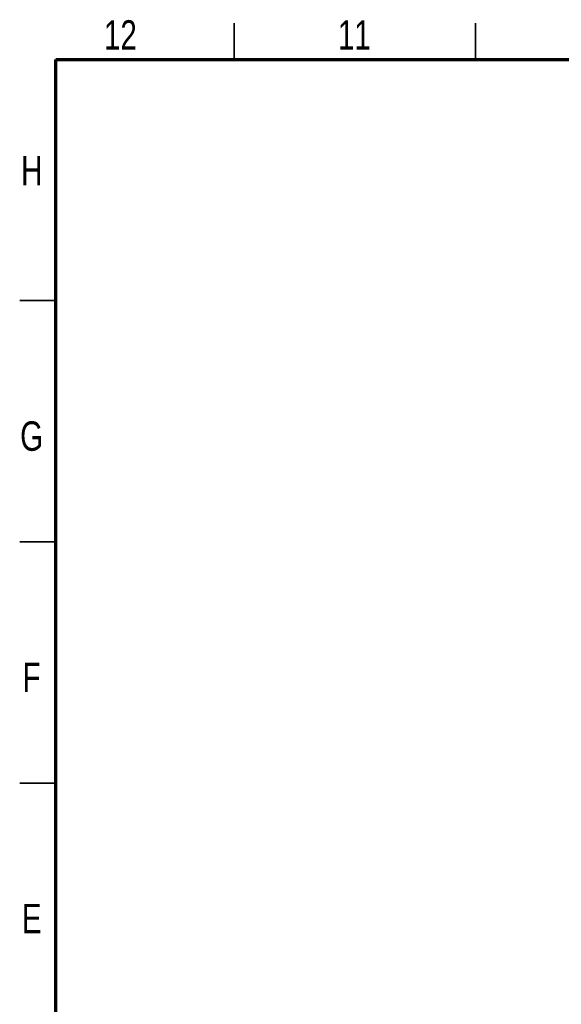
# Model space of a CAD drawing. Header units: millimetres. Extents: x 2 to 591, y 2 to 418.
# Tile 6 of 15: x 2 to 115, y 214 to 418. Entities that reach past the tile are written whole.
import ezdxf

# ---------------------------------------------------------------- set-up
doc = ezdxf.new("R2010")
doc.units = ezdxf.units.MM
doc.styles.add('SLDTEXTSTYLE0', font='TXT', dxfattribs={"width": 0.75})

msp = doc.modelspace()

# ---------------------------------------------------------------- linework, layer by layer
at = {"color": 7, "linetype": 'Continuous', "lineweight": 35}
for p, q in [((47, 410), (47, 417.5)), ((97, 410), (97, 417.5)), ((10, 360), (2.5, 360)), ((10, 310), (2.5, 310)), ((10, 260), (2.5, 260))]:
    msp.add_line(p, q, dxfattribs=at)
at = {"color": 7, "linetype": 'Continuous', "lineweight": 70}
for p, q in [((10, 10), (10, 410)), ((10, 410), (584, 410))]:
    msp.add_line(p, q, dxfattribs=at)

# ---------------------------------------------------------------- texts
at = {"color": 7, "linetype": 'Continuous', "lineweight": 0, "attachment_point": 2, "style": 'SLDTEXTSTYLE0'}
for s, insert, char_height in [('12', (23.38, 418.11), 6.096), ('11', (71.88, 418.11), 6.096), ('H', (4.99, 389.98), 6.1), ('G', (4.98, 334.98), 6.1), ('F', (4.94, 284.98), 6.1), ('E', (5.01, 234.98), 6.1)]:
    msp.add_mtext(s, dxfattribs=dict(at, insert=insert, char_height=char_height))

doc.saveas('drawing.dxf')
